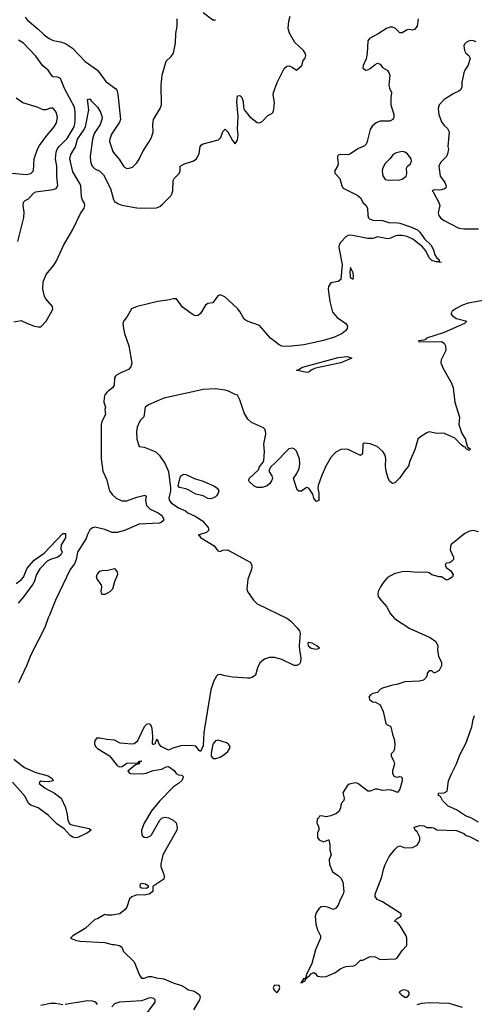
# Model space of a CAD drawing. Header units: inches. Extents: x 1384664 to 1536621, y 460766 to 646467.
# Tile 206 of 256: x 1454719 to 1458416, y 555013 to 563022. Entities that reach past the tile are written whole.
import ezdxf

# ---------------------------------------------------------------- set-up
doc = ezdxf.new("R2010")
doc.units = ezdxf.units.IN
doc.header["$MEASUREMENT"] = 0
doc.layers.add('B4555', color=7, linetype='Continuous')
doc.layers.add('B4556', color=7, linetype='Continuous')

msp = doc.modelspace()

# ---------------------------------------------------------------- linework, layer by layer
at = {"layer": 'B4555', "color": 5}
for points, elevation in [([(1455438.7, 560000), (1455426.4, 559990), (1455410.5, 559970), (1455404.9, 559950), (1455404, 559910), (1455416.3, 559870), (1455410.5, 559850), (1455416.5, 559810), (1455387, 559753), (1455382.5, 559730), (1455381.6, 559450), (1455393.5, 559350), (1455424.3, 559284.3), (1455450.2, 559190), (1455470, 559159), (1455502.8, 559130), (1455550, 559109.5), (1455590, 559109.4), (1455670, 559138.9), (1455735.6, 559155.6), (1455747.5, 559147.5), (1455742, 559110), (1455751.2, 559070), (1455781, 559041), (1455844.4, 559010), (1455874.9, 558990), (1455886.4, 558970), (1455890.4, 558950), (1455868.2, 558931.8), (1455852.5, 558927.5), (1455690, 558919.4), (1455570, 558866.3), (1455510, 558850.9), (1455470, 558851.3), (1455410, 558876.2), (1455330, 558893.3), (1455310, 558889.7), (1455290, 558872), (1455270, 558835.1), (1455258.4, 558801.6), (1455190, 558689.7), (1455176.9, 558630), (1455163.5, 558596.5), (1455127.7, 558550), (1455010, 558299.2), (1454962.2, 558177.9), (1454950, 558157.8), (1454922.4, 558077.6), (1454810, 557856.8), (1454775.2, 557764.8), (1454710, 557629)], 720), ([(1456151.2, 560000), (1455890, 559944.1), (1455765.3, 559890), (1455738, 559870), (1455727.3, 559792.7), (1455698.5, 559761.5), (1455673.7, 559706.3), (1455667.9, 559672.1), (1455670.6, 559609.4), (1455690, 559550.8), (1455730, 559545.5), (1455825.7, 559505.7), (1455856.3, 559476.3), (1455902, 559410), (1455927.6, 559347.6), (1455945.5, 559214.5), (1455944.6, 559190), (1455931.7, 559130), (1455936.5, 559110), (1455951.3, 559091.3), (1456010, 559052.4), (1456066.1, 559026.1), (1456086, 559010), (1456144.7, 558984.7), (1456205.6, 558945.6), (1456250.2, 558890.2), (1456256.5, 558870), (1456239.1, 558850), (1456170.6, 558830), (1456182.2, 558822.2), (1456189, 558810), (1456301.3, 558741.3), (1456330, 558700.5), (1456350, 558696.5), (1456371.8, 558708.2), (1456410, 558709), (1456593.1, 558610), (1456604.8, 558590), (1456607.9, 558570), (1456604.4, 558550), (1456573, 558470), (1456564.9, 558390), (1456570.3, 558370), (1456620, 558300), (1456650, 558270.4), (1456897.1, 558150), (1456923.8, 558130), (1456975.6, 558075.6), (1456993.4, 558050), (1457000.2, 558030), (1456991.6, 557931.6), (1456993.1, 557893.1), (1457005.2, 557830), (1457003, 557797), (1456996.2, 557783.8), (1456984.9, 557775), (1456970, 557769.7), (1456950, 557769.7), (1456850, 557817.5), (1456790, 557833.5), (1456750, 557834.7), (1456710, 557821.6), (1456670.4, 557790), (1456652, 557750), (1456635.5, 557690), (1456610, 557671.8), (1456590, 557665.6), (1456570, 557665.6), (1456450, 557673.3), (1456390, 557683.6), (1456350, 557696.9), (1456330, 557691.8), (1456318.3, 557681.7), (1456297.2, 557642.8), (1456274.3, 557570), (1456216.6, 557223.4), (1456210, 557115.3), (1456190, 557069.4), (1456178, 557078), (1456151.4, 557111.4), (1456110, 557117.6), (1456030, 557114), (1455963.4, 557096.6), (1455930, 557079), (1455869, 557110), (1455852.7, 557130), (1455842, 557162), (1455830, 557166), (1455818, 557130), (1455805.2, 557125.2), (1455798, 557130), (1455801.6, 557190), (1455797.2, 557257.2), (1455785.5, 557285.5), (1455770, 557295.5), (1455750, 557289.8), (1455730, 557269.8), (1455678.7, 557161.3), (1455670, 557147.4), (1455650, 557132.4), (1455630, 557128.5), (1455536.3, 557136.3), (1455490, 557161.5), (1455427.4, 557167.4), (1455370, 557178.7), (1455343, 557177), (1455326.8, 557150), (1455327.3, 557130), (1455336.3, 557110), (1455350, 557094), (1455450, 557034), (1455510, 556955.5), (1455530, 556944.4), (1455551.6, 556948.4), (1455590, 556973.1), (1455682, 556978), (1455688, 556990), (1455712, 556990), (1455692.7, 556987.3), (1455691.3, 556970), (1455659.8, 556960.2), (1455598, 556910), (1455614, 556890), (1455710, 556887.3), (1455746.8, 556893.2), (1455804.8, 556915.2), (1455874.2, 556925.8), (1455910, 556944.7), (1455930, 556946), (1455975.2, 556915.2), (1455991, 556890), (1456010, 556879.1), (1456036.1, 556876.1), (1456046.8, 556866.8), (1456045.5, 556850), (1456034.4, 556830), (1456010, 556807.6), (1455970, 556782.9), (1455855.4, 556664.6), (1455790, 556587.3), (1455730, 556486.6), (1455708.1, 556430), (1455713, 556390), (1455730, 556373), (1455750, 556370.7), (1455778.4, 556381.6), (1455789.5, 556390.5), (1455859, 556510), (1455878, 556530), (1455904.7, 556535.3), (1455930, 556530.2), (1455967.7, 556510), (1455991.6, 556490), (1456000.5, 556450), (1455997.3, 556430), (1455882.8, 556230), (1455867.1, 556152.9), (1455867.3, 556132.7), (1455890.9, 556069.1), (1455894.8, 556050), (1455891, 556030), (1455802, 555970), (1455802, 555930), (1455771.3, 555910), (1455730, 555900.7), (1455670, 555903), (1455630, 555887), (1455610.6, 555870), (1455590, 555802), (1455575.9, 555784.1), (1455532, 555750), (1455470, 555739), (1455430, 555739), (1455410, 555744), (1455350, 555709), (1455330, 555702), (1455250.6, 555629.4), (1455151.3, 555570), (1455132, 555550), (1455173.4, 555533.4), (1455206.9, 555526.9), (1455410, 555516.9), (1455470, 555500.7), (1455490, 555500.7), (1455530.7, 555490.7), (1455550, 555478), (1455562.8, 555442.8), (1455650, 555357.3), (1455692.7, 555250), (1455710, 555226), (1455730, 555226.4), (1455770, 555239.1), (1455790, 555239.1), (1455830, 555227.7), (1455890, 555219.3), (1455966.2, 555186.2), (1456042.8, 555162.8), (1456090.6, 555130.6), (1456130, 555122.6), (1456152.4, 555112.4), (1456180.4, 555090), (1456185.7, 555070), (1456180.3, 555050), (1456131.5, 554968.5)], 740), ([(1458246.2, 560000), (1458256.3, 559910), (1458296.3, 559790), (1458291, 559729), (1458315.9, 559655.9), (1458344.7, 559610), (1458346, 559590), (1458356.9, 559556.9), (1458363.6, 559543.6), (1458382, 559530), (1458379.6, 559520.4), (1458370, 559518), (1458365.6, 559525.6), (1458350, 559529.4), (1458344.7, 559544.7), (1458330, 559547), (1458310, 559563.6), (1458258.2, 559618.2), (1458174.8, 559654.8), (1458150, 559659.5), (1458110, 559655.9), (1458050, 559669.7), (1458030, 559662.4), (1457979.1, 559630), (1457956.3, 559610), (1457934, 559530), (1457890.4, 559430), (1457880.4, 559390), (1457850, 559354.5), (1457810, 559294), (1457770, 559255.8), (1457750, 559249.7), (1457730, 559264.2), (1457715.1, 559290), (1457699.2, 559350), (1457693.1, 559390), (1457696.4, 559450), (1457690, 559480.9), (1457672.4, 559510), (1457626.2, 559550), (1457570, 559573.1), (1457521.5, 559578.5), (1457508.6, 559568.6), (1457506, 559490), (1457490, 559477.2), (1457390, 559524.7), (1457370, 559529.6), (1457330, 559525.1), (1457290, 559503.7), (1457270, 559486), (1457250, 559461.2), (1457209.1, 559390.9), (1457172.2, 559310), (1457145.8, 559234.2), (1457143, 559210), (1457150.5, 559170), (1457151, 559110), (1457130, 559102), (1457110, 559128.7), (1457101.5, 559161.5), (1457070, 559212.3), (1457050, 559216.2), (1457010, 559187.8), (1456990, 559186), (1456976.6, 559196.6), (1456945.6, 559290), (1456973.6, 559330), (1456992, 559370), (1456997, 559410), (1456995.1, 559450), (1456970.9, 559510.9), (1456950, 559531.8), (1456936.9, 559536.9), (1456907.6, 559532.4), (1456800.3, 559419.7), (1456758, 559382), (1456744.7, 559350), (1456770.5, 559310.5), (1456773.4, 559290), (1456767.7, 559270), (1456753.4, 559250), (1456730.7, 559230), (1456690, 559216.2), (1456650, 559217), (1456623.7, 559230), (1456584.8, 559264.8), (1456581.2, 559270), (1456586, 559290), (1456659.6, 559360.4), (1456670, 559384.7), (1456697.7, 559422.3), (1456703.3, 559436.7), (1456709, 559510), (1456704.2, 559570), (1456719.1, 559650), (1456716.8, 559676.8), (1456711.8, 559691.8), (1456702, 559702), (1456604.4, 559744.4), (1456572.7, 559772.7), (1456544.6, 559824.6), (1456510, 559929.2), (1456490, 559968.7), (1456470, 559973.2), (1456418.1, 560000)], 740), ([(1454690, 558436.3), (1454730, 558464.5), (1454750, 558488), (1454779, 558561), (1454835, 558625), (1454918.4, 558681.6), (1455070, 558842.9), (1455090, 558841.3), (1455090, 558807.4), (1455055.7, 558750), (1455053.9, 558713.8), (1455062.8, 558690), (1455051.8, 558670), (1455028.9, 558650), (1454970, 558631.4), (1454942.7, 558617.3), (1454883.6, 558556.4), (1454856.5, 558510), (1454836.9, 558450), (1454825.5, 558430), (1454751.3, 558328.7), (1454705.5, 558274.5)], 680), ([(1458450, 558855.1), (1458410, 558865.6), (1458378, 558862), (1458338, 558842), (1458226, 558750), (1458220.7, 558710), (1458246.8, 558650), (1458246, 558630), (1458230, 558614), (1458214.8, 558605.2), (1458190, 558602), (1458178, 558590), (1458187.1, 558567.1), (1458222, 558542), (1458244.7, 558510), (1458238, 558490), (1458212, 558470), (1458190, 558462), (1458150, 558488.7), (1458129.1, 558489.1), (1458070, 558505.2), (1458050, 558521.2), (1458030, 558527), (1457950, 558524.7), (1457870, 558534), (1457828.6, 558531.4), (1457765.1, 558514.9), (1457710, 558483.7), (1457680.5, 558450), (1457654, 558410), (1457634.8, 558370), (1457630.8, 558350), (1457634.8, 558330), (1457646.8, 558310), (1457703, 558250), (1457735.5, 558190), (1457766.7, 558150), (1457890.4, 558070), (1458056.5, 557996.5), (1458104.4, 557964.4), (1458119.3, 557930), (1458117.3, 557890), (1458124, 557844), (1458150, 557794), (1458150, 557766), (1458130, 557729), (1458094, 557710), (1458086, 557710), (1458070, 557726), (1458050, 557726), (1458032.7, 557707.3), (1458032.7, 557692.7), (1458024.7, 557670), (1458002, 557650), (1457970, 557641.6), (1457850, 557635.1), (1457785.1, 557614.9), (1457750, 557609.3), (1457670, 557584), (1457650, 557573.2), (1457630, 557549.5), (1457590, 557540.7), (1457570.8, 557530), (1457558.4, 557510), (1457566.4, 557490), (1457590, 557473), (1457612, 557470), (1457651.3, 557450), (1457674, 557394), (1457696.9, 557296.9), (1457706, 557286), (1457730, 557278), (1457736, 557270), (1457750.6, 557210), (1457765.5, 557170), (1457770.5, 557129.5), (1457766.8, 557090), (1457758.8, 557070), (1457741, 557050), (1457741, 557030), (1457761, 556990), (1457766, 556970), (1457751.6, 556911.6), (1457751.3, 556890), (1457762, 556870), (1457770, 556866), (1457790, 556861), (1457810, 556864.7), (1457822, 556862), (1457830, 556854), (1457830.4, 556830), (1457810, 556762), (1457790, 556735.3), (1457758, 556750), (1457730, 556756.2), (1457670, 556752), (1457630, 556761.6), (1457610, 556761.6), (1457570, 556747), (1457550, 556746.6), (1457470, 556809.6), (1457450, 556815.6), (1457397.6, 556802.4), (1457380.7, 556790), (1457347.5, 556732.5), (1457357.3, 556690), (1457356, 556670), (1457333.7, 556646.3), (1457328.4, 556610), (1457316.3, 556583.7), (1457293.9, 556566.1), (1457250, 556547), (1457210, 556539), (1457170, 556546), (1457158, 556542), (1457150, 556526), (1457138, 556522), (1457134, 556490), (1457152, 556450), (1457151.6, 556428.4), (1457142, 556410), (1457142, 556370), (1457154, 556350), (1457190, 556334), (1457230, 556352), (1457234, 556350), (1457241, 556310), (1457241, 556270), (1457250.8, 556230), (1457236, 556190), (1457238, 556150), (1457262, 556090), (1457310, 556061), (1457330, 556038), (1457346, 556010), (1457354.8, 555930), (1457350.7, 555910), (1457323.5, 555856.5), (1457310, 555818), (1457290, 555794), (1457270, 555784), (1457223.2, 555803.2), (1457190, 555809.2), (1457170, 555805.2), (1457151, 555790), (1457130, 555758), (1457122.8, 555730), (1457126.4, 555666.4), (1457139.8, 555619.8), (1457164.7, 555570), (1457164.7, 555550), (1457124.2, 555455.8), (1457095.8, 555344.2), (1457050, 555255.3), (1457039.6, 555220.4), (1457030, 555222), (1457018, 555210), (1457019.6, 555200.4), (1457010, 555198), (1457006.4, 555186.4), (1457018, 555190), (1457020.4, 555199.6), (1457030, 555198), (1457042, 555210), (1457040.4, 555219.6), (1457050, 555222), (1457063.1, 555236.9), (1457070, 555238), (1457090, 555261), (1457110, 555271), (1457123.6, 555263.6), (1457132, 555250), (1457142.8, 555242.8), (1457176.8, 555236.8), (1457210, 555239.3), (1457282, 555270), (1457330, 555302.8), (1457370, 555320.7), (1457434.8, 555325.2), (1457449.4, 555330.6), (1457489.1, 555370.9), (1457510, 555372), (1457570, 555402), (1457610, 555398), (1457650, 555378), (1457776.4, 555383.6), (1457790, 555394), (1457828, 555450), (1457866, 555490), (1457868, 555550), (1457862, 555570), (1457812.5, 555652.5), (1457790, 555678), (1457768, 555690), (1457788, 555710), (1457822, 555730), (1457822, 555750), (1457670, 555845.7), (1457626.5, 555866.5), (1457609, 555889), (1457609.3, 555910), (1457664.5, 556050), (1457676.3, 556110), (1457689.9, 556150.1), (1457723.8, 556216.2), (1457770, 556272.4), (1457790, 556294), (1457810, 556300.7), (1457850, 556286), (1457912, 556288), (1457950, 556306.8), (1457965.2, 556330), (1457972, 556350), (1457971.9, 556371.9), (1457950, 556415.3), (1457935.3, 556430), (1457926, 556450), (1457930, 556454), (1457970, 556466), (1458005.4, 556465.4), (1458030, 556452), (1458070, 556452), (1458087.1, 556447.1), (1458111.6, 556431.6), (1458270, 556426), (1458330, 556401), (1458350, 556386.8), (1458378, 556378), (1458450, 556338.8)], 760), ([(1458450, 556494), (1458388, 556530), (1458344.7, 556544.7), (1458270, 556594), (1458204.7, 556624.7), (1458158, 556670), (1458142, 556702), (1458126, 556710), (1458126, 556730), (1458170, 556732), (1458194, 556746), (1458205.7, 556830), (1458230, 556888.7), (1458272.1, 556967.9), (1458297, 557043), (1458346.6, 557133.4), (1458397, 557270), (1458406, 557330), (1458418.4, 557361.6)], 760), ([(1454670, 557007.2), (1454734.7, 556954.7), (1454758.6, 556938.6), (1454850, 556897.8), (1454950.6, 556870), (1454984, 556850), (1454990.3, 556829.7), (1454950, 556821.7), (1454904.2, 556824.2), (1454890, 556829.2), (1454879.6, 556820.4), (1454878, 556810), (1454926.5, 556770), (1455000.3, 556730), (1455054.9, 556690), (1455090, 556612.7), (1455103.9, 556556.1), (1455108.8, 556508.8), (1455122.4, 556482.4), (1455134.6, 556474.6), (1455166.1, 556466.1), (1455282.3, 556442.3), (1455298.7, 556430), (1455270, 556406.5), (1455192.7, 556370), (1455170, 556367.5), (1455151.1, 556371.1), (1455130, 556385.1), (1455080.2, 556440.2), (1455021.1, 556481.1), (1454951.4, 556551.4), (1454870, 556610.6), (1454810, 556633.5), (1454790, 556646.3), (1454762.7, 556702.7), (1454658.8, 556818.8)], 720), ([(1455352.3, 555012.3), (1455337.6, 555030), (1455310, 555038.5), (1455270, 555041.2), (1455089.6, 555010.4)], 740), ([(1455687, 554850), (1455820.9, 555030), (1455820.8, 555050), (1455810, 555060.5), (1455790, 555064.7), (1455770, 555062), (1455710, 555040.8), (1455529.4, 555030.6), (1455490, 555015.5), (1455468.8, 554991.2)], 740), ([(1457951.3, 555010), (1457990, 555021.1), (1458050, 555028.1), (1458210, 555022.2), (1458316, 554990)], 740), ([(1455070, 555008.9), (1455010, 555018.5), (1454970, 555018.1), (1454890, 555002.5)], 740)]:
    msp.add_lwpolyline(points, dxfattribs=dict(at, elevation=elevation))
for points, elevation in [([(1456270, 559124.5), (1456250, 559126.6), (1456210, 559149.3), (1456150, 559161.2), (1456095.3, 559195.3), (1456070, 559206), (1456018, 559218), (1456006.6, 559230), (1456025.8, 559310), (1456050, 559325.6), (1456070, 559323.5), (1456146.8, 559286.8), (1456201.3, 559270), (1456296.5, 559230), (1456325.7, 559210), (1456337, 559190), (1456332.4, 559170), (1456318.4, 559150), (1456310, 559139.5), (1456290, 559129.5)], 740), ([(1455390, 558346), (1455386.6, 558350), (1455380.9, 558370), (1455387.8, 558410), (1455384.9, 558424.9), (1455349.6, 558470), (1455342.4, 558490), (1455347.3, 558510), (1455370, 558534.9), (1455390, 558541.6), (1455435.9, 558544.1), (1455490, 558558.8), (1455510.4, 558530.4), (1455513, 558510), (1455488.4, 558450), (1455473, 558390), (1455452, 558368), (1455410, 558346)], 720), ([(1457070, 557957), (1457061.4, 557950), (1457064.2, 557930), (1457090, 557910.3), (1457130, 557902.8), (1457150, 557906.9), (1457155.6, 557910), (1457134.3, 557930), (1457098, 557950)], 760), ([(1456330, 557160.6), (1456310, 557156.8), (1456289.8, 557130.2), (1456276, 557056), (1456276.1, 557030), (1456290, 557013.9), (1456293.1, 557013.1), (1456312.7, 557012.7), (1456350, 557023.4), (1456379.2, 557040.8), (1456411.5, 557068.5), (1456425.5, 557090), (1456429.5, 557110), (1456417.6, 557130), (1456400.8, 557140.8)], 760), ([(1455710, 555995.1), (1455698, 555990), (1455696, 555970), (1455710, 555960.7), (1455750, 555958), (1455768, 555970), (1455742, 555990)], 740), ([(1456790, 555168), (1456781, 555150), (1456786, 555134), (1456790, 555124.7), (1456810, 555106), (1456828.7, 555130), (1456834, 555150), (1456830, 555166)], 760), ([(1457850, 555129.3), (1457830.9, 555129.1), (1457810, 555118), (1457806, 555110), (1457824.7, 555090), (1457850, 555070.8), (1457870, 555070.6), (1457887, 555090), (1457886.6, 555110), (1457878.6, 555118.6)], 760)]:
    msp.add_lwpolyline(points, close=True, dxfattribs=dict(at, elevation=elevation))
at = {"layer": 'B4556', "color": 5}
for points, elevation in [([(1454670, 560565.5), (1454730, 560576), (1454781, 560550), (1454838.8, 560530), (1454870, 560522.8), (1454890, 560524), (1454932.5, 560570), (1454980.9, 560650), (1454988.2, 560670), (1454985.1, 560690), (1454931.8, 560750), (1454920.9, 560770), (1454908, 560830), (1454909.2, 560890), (1454933.2, 560950), (1454995.6, 561024.4), (1455018.6, 561061.4), (1455076.1, 561183.9), (1455150, 561316), (1455214.2, 561445.8), (1455244, 561490), (1455249.2, 561510), (1455245.2, 561530), (1455230, 561553.2), (1455220.9, 561580.9), (1455215.4, 561670), (1455207.7, 561690), (1455150, 561783.9), (1455126.2, 561890), (1455135.1, 561924.9), (1455173, 561987), (1455190, 562050), (1455238.7, 562121.3), (1455252.6, 562150), (1455280.8, 562290), (1455270, 562372), (1455290, 562377.1), (1455300.6, 562360.6), (1455350, 562310.2), (1455376.1, 562270), (1455388.2, 562230), (1455386.9, 562210), (1455372.8, 562170), (1455324.5, 562095.5), (1455309.6, 562050), (1455292.5, 561910), (1455294.2, 561870), (1455302.6, 561842.6), (1455310, 561827.7), (1455328.4, 561810), (1455371.3, 561790), (1455401.2, 561761.2), (1455458.3, 561650), (1455480.2, 561560.2), (1455490, 561543), (1455522.7, 561522.8), (1455550, 561512.9), (1455670, 561491.4), (1455730, 561487.7), (1455830, 561492.6), (1455857.8, 561502.2), (1455879.6, 561520.4), (1455946.6, 561590), (1455955.2, 561604.8), (1455963.8, 561630), (1455965.7, 561714.3), (1455974.5, 561730), (1456016, 561770), (1456023.7, 561790), (1456023.7, 561830), (1456059.3, 561850), (1456128, 561872), (1456152.9, 561887.1), (1456178, 561930), (1456186.6, 561990), (1456196.6, 562003.4), (1456210, 562013.4), (1456334.8, 562045.2), (1456355.6, 562064.4), (1456370, 562112), (1456389.2, 562130.8), (1456410.6, 562110), (1456450, 562038), (1456470, 562012), (1456490, 562042), (1456495.8, 562084.2), (1456491, 562131), (1456495.2, 562235.2), (1456485.8, 562354.2), (1456490, 562402), (1456510, 562406), (1456526, 562390), (1456537.1, 562357.1), (1456539.1, 562310), (1456544.9, 562290), (1456570, 562254.8), (1456590, 562230.8), (1456650, 562186.8), (1456670, 562184), (1456690, 562194.8), (1456737.5, 562242.5), (1456770, 562258), (1456779, 562270), (1456786, 562294), (1456791.4, 562348.6), (1456780.7, 562410), (1456783.7, 562430), (1456813, 562510), (1456870, 562624.9), (1456890, 562644.9), (1456910, 562645.5), (1456935.9, 562635.9), (1456970, 562612), (1457013.2, 562650), (1457025.2, 562690), (1457039, 562710), (1457046, 562730), (1457040.9, 562750), (1457027, 562770), (1456956.3, 562836.3), (1456912.6, 562912.6), (1456901.2, 562950), (1456906.7, 563010), (1456919.6, 563050)], 720), ([(1454763.3, 563043.3), (1454780.4, 563020.4), (1454870, 562944.8), (1454917.5, 562897.5), (1454957.3, 562870), (1454990, 562853.7), (1455050, 562841.3), (1455090, 562827), (1455149.1, 562790), (1455250, 562681.4), (1455350.2, 562610.2), (1455420.2, 562520.2), (1455500.3, 562460.3), (1455508.7, 562448.7), (1455516.2, 562416.2), (1455538.9, 562210), (1455531.3, 562188.7), (1455466.2, 562090), (1455451.3, 562050), (1455450.2, 562030), (1455476, 561950), (1455488.7, 561930), (1455528.6, 561888.6), (1455562, 561830), (1455570, 561821.3), (1455590, 561812), (1455610, 561813.7), (1455636.4, 561823.6), (1455670, 561856.3), (1455690, 561887.3), (1455719.7, 561950), (1455770, 562025.5), (1455790, 562064), (1455803.1, 562110), (1455801, 562170), (1455806, 562210), (1455859.8, 562300.2), (1455870.9, 562330), (1455869.6, 562490), (1455877, 562570), (1455910, 562684.7), (1455950, 562722.8), (1455969.4, 562750), (1455985.6, 562830), (1455989.6, 562910), (1456000.5, 562970), (1455999.7, 563030)], 740), ([(1456210, 563080.7), (1456290, 563021), (1456310, 563022)], 740), ([(1457959.5, 563030), (1457950.6, 562969.4), (1457930, 562942), (1457910, 562938), (1457890, 562942), (1457870, 562939), (1457830, 562914), (1457810, 562914), (1457776, 562950), (1457750, 562959.8), (1457730, 562960.3), (1457702.6, 562950), (1457634.3, 562905.7), (1457563.6, 562870), (1457549.5, 562850.5), (1457543.8, 562750), (1457535.3, 562704.7), (1457512.2, 562650), (1457509.1, 562629.1), (1457530, 562610.5), (1457550, 562614), (1457570, 562623.7), (1457610, 562657.1), (1457630, 562667.3), (1457650, 562658.8), (1457670, 562633.4), (1457706.8, 562610), (1457718, 562598), (1457728.2, 562570), (1457720.3, 562490), (1457726.1, 562466.1), (1457743, 562430), (1457736.7, 562383.3), (1457737.4, 562330), (1457760.4, 562250), (1457761.6, 562230), (1457753, 562210), (1457730, 562197.4), (1457650, 562196.8), (1457618.3, 562181.7), (1457584.3, 562155.7), (1457568.1, 562130), (1457544.2, 562030), (1457536.5, 562010), (1457523.7, 561996.3), (1457467.7, 561972.3), (1457410, 561929.7), (1457390, 561921.3), (1457330, 561925.6), (1457310, 561919.3), (1457303, 561910), (1457302, 561898), (1457307.7, 561850), (1457305.2, 561834.8), (1457278.8, 561790), (1457284, 561770), (1457322, 561730), (1457338.8, 561670), (1457350.6, 561650.6), (1457470, 561593.1), (1457490, 561572.4), (1457510.9, 561530.9), (1457532.5, 561512.5), (1457547.5, 561490), (1457550.1, 561430), (1457555.1, 561410), (1457562.6, 561402.6), (1457590, 561392.2), (1457668.9, 561388.9), (1457730, 561369.4), (1457770, 561372.6), (1457810, 561366.5), (1457897.4, 561337.4), (1457953.1, 561313.1), (1457972.7, 561292.7), (1458010, 561239.6), (1458062.2, 561190), (1458083.2, 561150), (1458095.6, 561110), (1458108.2, 561088.2), (1458131.1, 561068.9), (1458131.1, 561051.2)], 720), ([(1454702.1, 561217.9), (1454751.6, 561411.6), (1454755.1, 561455.1), (1454747.2, 561510), (1454750, 561538.7), (1454762.4, 561550), (1454790, 561563.5), (1454830, 561609.6), (1454850, 561621.5), (1454990, 561639.6), (1455016.4, 561650), (1455027.9, 561670), (1455020.6, 561750), (1455021.6, 561830), (1455010.6, 561890), (1455015.6, 561944.4), (1455024.6, 561970), (1455038.4, 561990), (1455105.5, 562054.5), (1455161.4, 562150), (1455169.3, 562190), (1455170.5, 562270), (1455163, 562310), (1455082.2, 562462.2), (1455050, 562544), (1455030, 562554.4), (1454990, 562558), (1454983.3, 562563.3), (1454951, 562610), (1454907.7, 562647.7), (1454850, 562726.4), (1454750, 562829.8), (1454710, 562855.2)], 740), ([(1458430, 562840.9), (1458410, 562849.4), (1458390, 562852.3), (1458370, 562846.6), (1458350, 562836), (1458337.5, 562822.5), (1458330.7, 562810), (1458336.3, 562770), (1458346.8, 562750), (1458370.8, 562730), (1458383, 562710), (1458367.4, 562652.6), (1458338, 562610), (1458330.7, 562590), (1458314, 562510), (1458314, 562470), (1458302.8, 562450), (1458290, 562439.3), (1458250, 562420.9), (1458170, 562372.3), (1458130.7, 562330), (1458121.3, 562298.7), (1458126.4, 562250), (1458148.2, 562190), (1458170, 562162), (1458198, 562138), (1458210.3, 562109.7), (1458201, 561990), (1458206, 561970), (1458198.8, 561930), (1458190.5, 561909.5), (1458139.9, 561860.1), (1458128, 561830), (1458137.3, 561750), (1458176.5, 561696.5), (1458188, 561670), (1458185.2, 561654.8), (1458174.9, 561645.1), (1458150, 561638.4), (1458130, 561635.1), (1458090, 561639), (1458072, 561630), (1458081, 561621), (1458130.4, 561530), (1458134.9, 561510), (1458121.3, 561450), (1458126.5, 561430), (1458141.6, 561410), (1458166.3, 561390), (1458290, 561327.4), (1458330, 561320.6), (1458450, 561321.7)], 740), ([(1454630, 561776), (1454770, 561763), (1454810, 561770.8), (1454830, 561792), (1454837.3, 561890), (1454864.2, 561970), (1454880.2, 561999.8), (1454939.9, 562080.1), (1454999.8, 562150), (1455017.1, 562182.9), (1455024.4, 562210), (1455025, 562230), (1455015.1, 562270), (1454990, 562301.7), (1454970, 562303.5), (1454930, 562288.4), (1454910, 562289.7), (1454861.2, 562310), (1454745, 562345), (1454690, 562384.5)], 760), ([(1458131.1, 561051.2), (1458106.6, 561053.4), (1458070, 561064.1), (1458050, 561084.8), (1458022.1, 561142.1), (1457995.1, 561175.1), (1457915.9, 561235.9), (1457870, 561258.9), (1457830, 561266.6), (1457790, 561266.4), (1457770, 561261.6), (1457730, 561241.3), (1457710, 561238.8), (1457630, 561256.3), (1457590, 561243.4), (1457550, 561242.1), (1457411, 561269), (1457390, 561266.2), (1457370, 561255.1), (1457327.7, 561210), (1457316.5, 561190), (1457313.2, 561170), (1457341.2, 561030), (1457331.7, 560908.3), (1457310, 560893), (1457250, 560880.5), (1457230, 560852.7), (1457227.8, 560830), (1457241.5, 560730), (1457262.5, 560642.5), (1457300, 560600), (1457371.7, 560550), (1457384, 560530), (1457382.7, 560510), (1457367.7, 560490), (1457340.8, 560470), (1457279.4, 560440.6), (1457190, 560411.9), (1457030, 560377.2), (1456903.7, 560363.7), (1456850, 560367.6), (1456830, 560376.8), (1456757.7, 560430), (1456670, 560533.6), (1456569.6, 560569.6), (1456545.1, 560585.1), (1456509.5, 560649.5), (1456490, 560672.7), (1456387, 560767), (1456350, 560784.7), (1456330, 560775.8), (1456290, 560719.7), (1456250, 560713.3), (1456230, 560700.9), (1456190, 560632.3), (1456170, 560615.1), (1456150, 560612), (1456130, 560620.7), (1456043.5, 560683.5), (1455993.3, 560750), (1455970, 560752.6), (1455919.8, 560740.2), (1455843, 560730), (1455672.7, 560690), (1455629.1, 560670), (1455592.7, 560607.3), (1455566.4, 560573.6), (1455558.5, 560550), (1455561.5, 560510), (1455571.3, 560470), (1455606.9, 560370), (1455631.9, 560228.1), (1455622.7, 560197.3), (1455604, 560176.1), (1455541.3, 560150), (1455506.4, 560130), (1455498.9, 560121.1), (1455490, 560108), (1455487.7, 560050), (1455472.5, 560027.5), (1455438.7, 560000)], 720), ([(1458131.1, 561051.2), (1458150.5, 561049.5)], 720), ([(1458562, 560750), (1458365.2, 560714.7), (1458320.8, 560699.2), (1458267.2, 560672.8), (1458234.8, 560650), (1458224.7, 560630), (1458242, 560610), (1458270.9, 560590.9), (1458354, 560570), (1458336, 560550), (1458170, 560478.7), (1458026, 560430), (1458019.1, 560420.9), (1458004.9, 560415.1), (1457962, 560410), (1457963.6, 560403.6), (1457970, 560402), (1458150, 560404.7), (1458172, 560390), (1458182, 560370), (1458184.7, 560330), (1458146, 560254), (1458144.9, 560230), (1458160.7, 560190), (1458227.3, 560070), (1458242.8, 560030), (1458246.2, 560000)], 740), ([(1456418.1, 560000), (1456410, 560004.2), (1456390, 560007.8), (1456310, 560019.5), (1456210, 560012.6), (1456151.2, 560000)], 740)]:
    msp.add_lwpolyline(points, dxfattribs=dict(at, elevation=elevation))
for points, elevation in [([(1457830, 561950.8), (1457780.5, 561939.5), (1457755.4, 561924.6), (1457730.2, 561889.8), (1457688.9, 561850), (1457670.4, 561810), (1457666.7, 561790), (1457672.8, 561752.8), (1457690, 561722.8), (1457717.3, 561717.3), (1457810, 561720.5), (1457830, 561724.9), (1457861.2, 561750), (1457866.6, 561770), (1457864.7, 561815.3), (1457872.3, 561830), (1457896.2, 561850), (1457904.7, 561870), (1457902, 561890), (1457871.5, 561930), (1457850, 561945.4)], 740), ([(1457410, 561005.1), (1457403.4, 560970), (1457407.4, 560930), (1457410, 560922.4), (1457430, 560910.4), (1457433.9, 560930), (1457430, 560963.6)], 740), ([(1457050, 560151.1), (1456966.6, 560170), (1456985.9, 560174.1), (1457007.6, 560190), (1457030, 560197.7), (1457310, 560274.7), (1457382, 560282), (1457420.7, 560270), (1457330, 560231.6), (1457163.5, 560196.5), (1457116.7, 560183.3), (1457090, 560169.8), (1457070, 560155.4)], 720)]:
    msp.add_lwpolyline(points, close=True, dxfattribs=dict(at, elevation=elevation))

doc.saveas('drawing.dxf')
